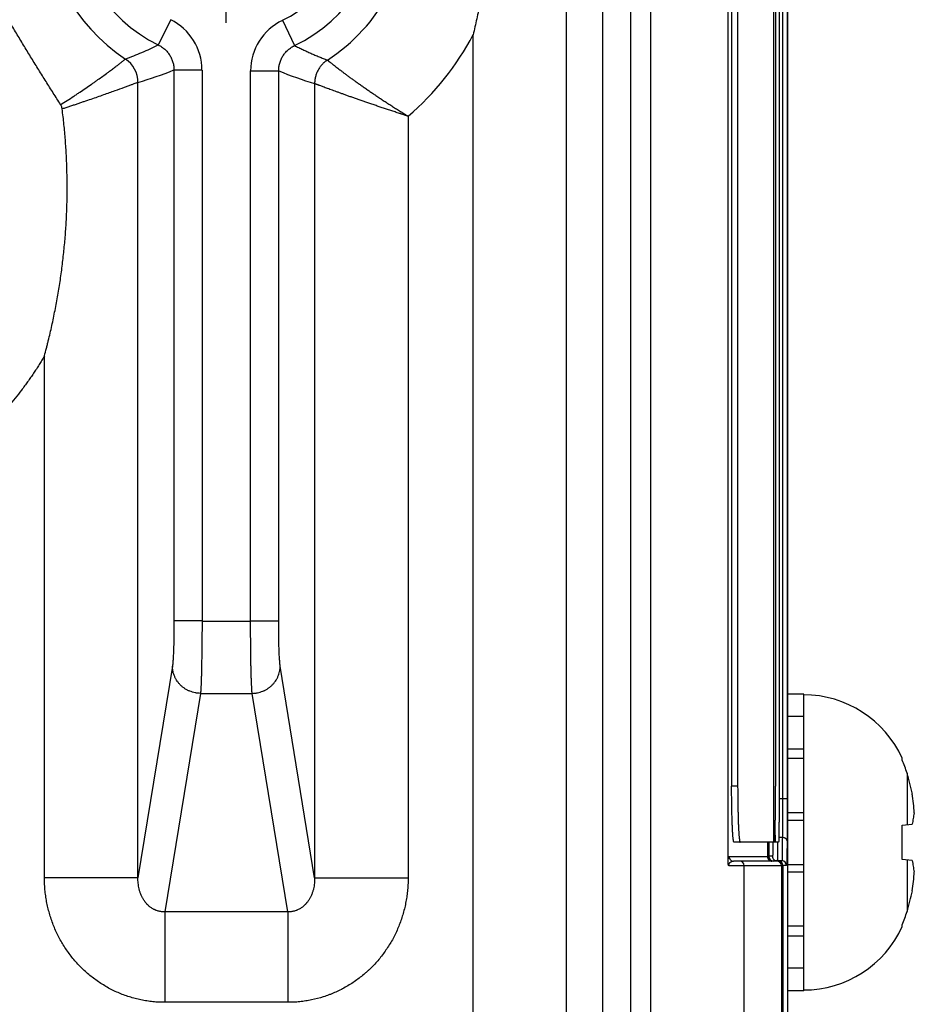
# Model space of a CAD drawing. Header units: inches. Extents: x 0 to 34, y 0 to 22.
# Tile 119 of 224: x 20.8 to 21.8, y 2.9 to 3.9. Entities that reach past the tile are written whole.
import ezdxf

# ---------------------------------------------------------------- set-up
doc = ezdxf.new("R2010")
doc.units = ezdxf.units.IN
doc.header["$LTSCALE"] = 1.87
doc.header["$MEASUREMENT"] = 0
doc.linetypes.add('CENTER', pattern=[0.6, 0.375, -0.075, 0.075, -0.075])
doc.layers.get('0').update_dxf_attribs({"linetype": 'CONTINUOUS'})
doc.layers.add('02___PRT_ALL_AXES', color=7, linetype='CONTINUOUS')

msp = doc.modelspace()

# ---------------------------------------------------------------- linework, layer by layer
at = {"color": 7, "linetype": 'CONTINUOUS'}
for p, q in [((21.4104, 2.3823), (21.4104, 5.7085)), ((21.6467, 2.4256), (21.6467, 5.6652)), ((21.4488, 5.6376), (21.4488, 2.4532)), ((21.4787, 5.6376), (21.4787, 2.4531)), ((21.5002, 2.4532), (21.5002, 5.6376)), ((21.5828, 3.024), (21.5828, 5.0662)), ((21.6313, 5.0455), (21.6313, 3.0455)), ((21.6409, 4.9982), (21.6409, 3.0919)), ((21.6459, 4.9982), (21.6459, 3.0919)), ((21.5866, 4.9855), (21.5866, 3.1055)), ((21.593, 4.9855), (21.593, 3.1055)), ((21.6334, 4.9855), (21.6334, 3.1055)), ((21.6373, 4.9855), (21.6373, 3.1055)), ((20.9876, 3.9235), (20.9743, 3.8966)), ((21.1069, 3.9229), (21.1199, 3.8959)), ((21.3105, 2.3823), (21.3105, 3.9076)), ((21.021, 3.8698), (20.991, 3.8698)), ((20.991, 3.8698), (20.991, 3.2818)), ((21.021, 3.8698), (21.021, 3.2817)), ((21.0729, 3.8689), (21.1029, 3.8689)), ((21.0729, 3.2817), (21.0729, 3.8689)), ((21.1029, 3.2818), (21.1029, 3.8689)), ((20.9526, 3.0077), (20.9526, 3.8565)), ((21.1413, 3.8553), (21.1413, 3.0077)), ((21.2412, 3.8205), (21.2412, 3.0077)), ((20.8527, 3.0077), (20.8527, 3.5648)), ((21.021, 3.2818), (20.991, 3.2818)), ((21.021, 3.2817), (21.0729, 3.2817)), ((21.0729, 3.2818), (21.1029, 3.2818)), ((20.9894, 3.2335), (20.9526, 3.0077)), ((21.1413, 3.0077), (21.1045, 3.2335)), ((21.0194, 3.2045), (20.9814, 2.9713)), ((21.0194, 3.2045), (21.0745, 3.2045)), ((21.1125, 2.9713), (21.0745, 3.2045)), ((21.6635, 3.2037), (21.6467, 3.2037)), ((21.6635, 2.8871), (21.6635, 3.2037)), ((21.6635, 3.1797), (21.6467, 3.1797)), ((21.6467, 3.1453), (21.6635, 3.1453)), ((21.6635, 3.1349), (21.6467, 3.1349)), ((21.7688, 3.1333), (21.7688, 3.1352)), ((21.7739, 3.1193), (21.7739, 3.0642)), ((21.593, 3.1055), (21.5866, 3.1055)), ((21.6459, 3.0919), (21.6373, 3.0919)), ((21.6409, 3.0919), (21.6408, 3.0506)), ((21.6459, 3.0919), (21.6458, 3.0471)), ((21.6635, 3.0771), (21.6467, 3.0771)), ((21.6467, 3.069), (21.6635, 3.069)), ((21.6334, 3.0455), (21.6331, 3.061)), ((21.7688, 3.0637), (21.7795, 3.0648)), ((21.7688, 3.0271), (21.7688, 3.0637)), ((21.6408, 3.0506), (21.637, 3.0506)), ((21.6367, 3.0455), (21.5892, 3.0455)), ((21.6247, 3.0455), (21.6247, 3.0303)), ((21.6262, 3.0455), (21.6262, 3.0303)), ((21.6262, 3.0306), (21.6262, 3.0455)), ((21.5838, 3.0303), (21.6262, 3.0303)), ((21.6302, 3.0306), (21.6262, 3.0306)), ((21.7795, 3.026), (21.7688, 3.0271)), ((21.6412, 3.0204), (21.5836, 3.0204)), ((21.6362, 3.0254), (21.5887, 3.0254)), ((21.6001, 2.4723), (21.6001, 3.0204)), ((21.6402, 3.0256), (21.6312, 3.0256)), ((21.6397, 3.0204), (21.6397, 2.4327)), ((21.6452, 3.0206), (21.6412, 3.0206)), ((21.6412, 2.4311), (21.6412, 3.0206)), ((21.6412, 3.0204), (21.6412, 2.4313)), ((21.6467, 3.0218), (21.6635, 3.0218)), ((21.7739, 3.0266), (21.7739, 2.9715)), ((20.9526, 3.0077), (20.8527, 3.0077)), ((21.1413, 3.0077), (21.2412, 3.0077)), ((21.6635, 3.0137), (21.6467, 3.0137)), ((21.1125, 2.9713), (20.9814, 2.9713)), ((20.9814, 2.9713), (20.9814, 2.8747)), ((21.1125, 2.9713), (21.1125, 2.8747)), ((21.6635, 2.9559), (21.6467, 2.9559)), ((21.7688, 2.9556), (21.7688, 2.9575)), ((21.6467, 2.9455), (21.6635, 2.9455)), ((21.6635, 2.9111), (21.6467, 2.9111)), ((21.6635, 2.8871), (21.6467, 2.8871)), ((21.1125, 2.8747), (20.9814, 2.8747))]:
    msp.add_line(p, q, dxfattribs=at)
for centre, radius, start, end in [((21.0479, 4.0454), 0.1966, 123.5441, 236.4569), ((21.0479, 4.0454), 0.1966, 302.9706, 57.0304), ((21.0479, 4.0454), 0.166, 116.3269, 243.6826), ((21.0479, 4.0454), 0.166, 295.7099, 64.2997), ((21.0479, 4.0454), 0.136, 295.7003, 64.2997), ((20.961, 3.8698), 0.0599, 0.0024, 63.6941), ((21.1328, 3.8688), 0.0599, 115.6883, 179.9975), ((21.0479, 4.0454), 0.2966, 310.6789, 332.3038), ((20.9226, 3.8565), 0.03, 359.9687, 56.3399), ((20.8248, 4.2889), 0.4508, 286.4695, 291.6339), ((21.2725, 4.2874), 0.4516, 247.9398, 253.1089), ((21.6635, 3.0872), 0.1157, 24.4946, 90), ((21.6592, 3.0849), 0.1197, 16.7008, 23.8214), ((21.5278, 3.0454), 0.257, 11.5946, 16.7105), ((21.5917, 3.067), 0.1902, 2.9646, 9.116), ((21.5887, 3.0303), 0.0049, 179.9689, 269.9689), ((21.6296, 3.0303), 0.0049, 179.9938, 269.9938), ((21.6352, 3.0306), 0.005, 179.9988, 269.9988), ((21.5951, 3.0204), 0.005, 359.9689, 89.9689), ((21.6347, 3.0204), 0.005, 359.9938, 89.9938), ((21.6402, 3.0206), 0.005, 359.9988, 89.9988), ((21.5917, 3.0238), 0.1902, 350.884, 357.0354), ((21.5278, 3.0454), 0.257, 343.2895, 348.4054), ((21.6592, 3.0059), 0.1197, 336.1786, 343.2992), ((21.6635, 3.0036), 0.1157, 270, 335.5054)]:
    msp.add_arc(centre, radius, start, end, dxfattribs=at)
for centre, major_axis, start_param, end_param in [((21.6312, 3.0306), (0.005, 0), -3.141593, -1.570796), ((21.6311, 3.0303), (0.0049, 0), 3.141593, 4.712389), ((21.6362, 3.0206), (-0.005, 0), 3.141593, 4.712389), ((21.6362, 3.0204), (0.005, 0), 0, 1.570796)]:
    msp.add_ellipse(centre, major_axis=major_axis, ratio=0.999962, start_param=start_param, end_param=end_param, dxfattribs=at)
for points, knots in [([(21.3105, 4.1833), (21.3118, 4.1776), (21.3145, 4.1663), (21.3179, 4.1493), (21.3208, 4.1321), (21.3232, 4.1149), (21.3251, 4.0976), (21.3265, 4.0802), (21.3273, 4.0628), (21.3275, 4.0454), (21.3273, 4.028), (21.3265, 4.0106), (21.3251, 3.9932), (21.3232, 3.9759), (21.3208, 3.9587), (21.3179, 3.9415), (21.3145, 3.9245), (21.3118, 3.9132), (21.3105, 3.9075)], [0, 0, 0, 0, 0.062504, 0.125004, 0.187501, 0.249997, 0.312494, 0.374994, 0.437496, 0.5, 0.562504, 0.625006, 0.687506, 0.750003, 0.812499, 0.874996, 0.937496, 1, 1, 1, 1]), ([(20.87, 3.8328), (20.8687, 3.8349), (20.8661, 3.839), (20.8609, 3.8472), (20.8544, 3.8575), (20.8466, 3.87), (20.8389, 3.8824), (20.8313, 3.8949), (20.8237, 3.9075), (20.8162, 3.9201), (20.8063, 3.9369), (20.7941, 3.958), (20.782, 3.9792), (20.7726, 3.9963), (20.7667, 4.007), (20.762, 4.0155), (20.7585, 4.022), (20.755, 4.0284), (20.7527, 4.0327), (20.7515, 4.0349)], [0, 0, 0, 0, 0.031225, 0.062447, 0.124897, 0.187368, 0.249871, 0.312407, 0.374964, 0.437526, 0.500073, 0.625076, 0.749979, 0.812434, 0.874919, 0.906176, 0.937443, 0.968719, 1, 1, 1, 1]), ([(20.9392, 3.8815), (20.9452, 3.8837), (20.957, 3.8885), (20.9686, 3.8938), (20.9743, 3.8966)], [0, 0, 0, 0, 0.497854, 1, 1, 1, 1]), ([(20.9743, 3.8966), (20.9749, 3.8963), (20.9762, 3.8957), (20.9779, 3.8946), (20.9796, 3.8933), (20.9812, 3.892), (20.9827, 3.8905), (20.9841, 3.889), (20.9854, 3.8873), (20.9865, 3.8856), (20.9876, 3.8838), (20.9885, 3.8819), (20.9892, 3.88), (20.9899, 3.878), (20.9904, 3.876), (20.9908, 3.8739), (20.991, 3.8719), (20.991, 3.8705), (20.991, 3.8698)], [0, 0, 0, 0, 0.06248, 0.124965, 0.187454, 0.249947, 0.312444, 0.374944, 0.437447, 0.499952, 0.562459, 0.624967, 0.687476, 0.749984, 0.812491, 0.874996, 0.937499, 1, 1, 1, 1]), ([(21.1029, 3.8689), (21.1029, 3.8696), (21.1029, 3.871), (21.1031, 3.8731), (21.1035, 3.8751), (21.104, 3.8772), (21.1047, 3.8792), (21.1055, 3.8811), (21.1064, 3.883), (21.1074, 3.8848), (21.1086, 3.8866), (21.1099, 3.8882), (21.1114, 3.8898), (21.1129, 3.8912), (21.1145, 3.8926), (21.1159, 3.8936), (21.1171, 3.8944), (21.118, 3.8949), (21.1189, 3.8954), (21.1196, 3.8957), (21.1199, 3.8959)], [0, 0, 0, 0, 0.062499, 0.125001, 0.187505, 0.250011, 0.312518, 0.375025, 0.437532, 0.500038, 0.562542, 0.625044, 0.687543, 0.750039, 0.812531, 0.875019, 0.906266, 0.937512, 0.968756, 1, 1, 1, 1]), ([(21.1199, 3.8959), (21.1213, 3.8951), (21.1235, 3.8941), (21.1264, 3.8927), (21.1285, 3.8916), (21.1307, 3.8906), (21.1329, 3.8896), (21.1351, 3.8886), (21.138, 3.8873), (21.1416, 3.8858), (21.146, 3.8839), (21.1505, 3.8821), (21.1534, 3.881), (21.1549, 3.8804)], [0, 0, 0, 0, 0.125959, 0.188764, 0.251486, 0.31415, 0.376777, 0.439368, 0.501914, 0.626838, 0.75149, 0.875868, 1, 1, 1, 1]), ([(20.87, 3.8328), (20.8724, 3.8343), (20.877, 3.8373), (20.8828, 3.841), (20.8873, 3.844), (20.8916, 3.8469), (20.8968, 3.8504), (20.9019, 3.8539), (20.9058, 3.8566), (20.9111, 3.8604), (20.9162, 3.864), (20.9211, 3.8676), (20.9232, 3.8692), (20.9252, 3.8707), (20.9271, 3.8722), (20.9289, 3.8735), (20.931, 3.8751), (20.9329, 3.8766), (20.9347, 3.8779), (20.9358, 3.8788), (20.9367, 3.8795), (20.9377, 3.8803), (20.9385, 3.8809), (20.9391, 3.8814), (20.9392, 3.8815)], [0, 0, 0, 0, 0.098647, 0.195217, 0.242533, 0.289099, 0.379678, 0.466341, 0.508014, 0.548479, 0.696769, 0.730084, 0.761755, 0.791713, 0.819892, 0.846231, 0.870669, 0.913616, 0.932024, 0.948325, 0.96248, 0.974453, 0.991738, 1, 1, 1, 1]), ([(21.1549, 3.8804), (21.1548, 3.8804), (21.1545, 3.8802), (21.1541, 3.8799), (21.1538, 3.8796), (21.1533, 3.8793), (21.1526, 3.8788), (21.1519, 3.8782), (21.1512, 3.8776), (21.1503, 3.8768), (21.1492, 3.8757), (21.148, 3.8742), (21.1469, 3.8728), (21.1458, 3.8712), (21.1449, 3.8696), (21.144, 3.8679), (21.1433, 3.8662), (21.1427, 3.8644), (21.1423, 3.863), (21.142, 3.8617), (21.1418, 3.8608), (21.1416, 3.8599), (21.1415, 3.8591), (21.1414, 3.8585), (21.1414, 3.8581), (21.1414, 3.8576), (21.1413, 3.8571), (21.1413, 3.8567), (21.1413, 3.8562), (21.1413, 3.8557), (21.1413, 3.8554), (21.1413, 3.8553)], [0, 0, 0, 0, 0.015448, 0.030855, 0.046462, 0.062148, 0.093407, 0.124659, 0.155925, 0.187187, 0.249713, 0.312245, 0.374783, 0.437328, 0.499879, 0.562434, 0.624993, 0.687555, 0.750121, 0.781408, 0.812697, 0.843986, 0.875276, 0.890922, 0.906567, 0.922214, 0.93786, 0.953503, 0.969146, 0.98479, 1, 1, 1, 1]), ([(21.1549, 3.8804), (21.1549, 3.8804), (21.1549, 3.8804), (21.155, 3.8804), (21.1551, 3.8803), (21.1551, 3.8802), (21.1552, 3.8802), (21.1553, 3.8801), (21.1555, 3.88), (21.1556, 3.8798), (21.1559, 3.8796), (21.1562, 3.8794), (21.1566, 3.879), (21.1571, 3.8787), (21.1576, 3.8783), (21.1583, 3.8777), (21.1594, 3.8769), (21.1608, 3.8758), (21.1624, 3.8745), (21.1641, 3.8731), (21.1661, 3.8716), (21.1682, 3.87), (21.1705, 3.8683), (21.1729, 3.8664), (21.1755, 3.8645), (21.1783, 3.8625), (21.1807, 3.8607), (21.1827, 3.8593), (21.1847, 3.8578), (21.1874, 3.8559), (21.1907, 3.8536), (21.1941, 3.8512), (21.1976, 3.8488), (21.2012, 3.8463), (21.2049, 3.8438), (21.2087, 3.8412), (21.2126, 3.8386), (21.2165, 3.8361), (21.2198, 3.8339), (21.2225, 3.8322), (21.2246, 3.8309), (21.2266, 3.8295), (21.2287, 3.8282), (21.2307, 3.8269), (21.2325, 3.8259), (21.2338, 3.825), (21.2349, 3.8243), (21.2359, 3.8237), (21.237, 3.8231), (21.2379, 3.8225), (21.2386, 3.8221), (21.2392, 3.8216), (21.2401, 3.8211), (21.2408, 3.8207), (21.2412, 3.8205)], [0, 0, 0, 0, 0.00051, 0.001178, 0.001998, 0.00297, 0.004092, 0.005365, 0.006789, 0.008364, 0.011962, 0.016158, 0.020947, 0.026324, 0.032286, 0.038827, 0.053623, 0.070663, 0.089891, 0.111245, 0.134662, 0.16007, 0.187393, 0.216549, 0.247455, 0.280026, 0.314174, 0.331811, 0.34981, 0.386846, 0.425187, 0.464741, 0.505415, 0.547114, 0.589746, 0.633217, 0.677434, 0.722303, 0.767732, 0.790627, 0.813626, 0.836719, 0.859894, 0.883138, 0.90644, 0.91811, 0.92979, 0.941478, 0.953174, 0.964875, 0.970728, 0.976581, 0.98829, 1, 1, 1, 1]), ([(20.9526, 3.8565), (20.9526, 3.8565), (20.9525, 3.8565), (20.9523, 3.8564), (20.9521, 3.8563), (20.9517, 3.8562), (20.9512, 3.856), (20.95, 3.8555), (20.9485, 3.855), (20.9468, 3.8544), (20.9453, 3.8538), (20.9437, 3.8532), (20.9418, 3.8525), (20.9398, 3.8518), (20.9351, 3.8501), (20.9271, 3.8472), (20.9176, 3.8438), (20.9091, 3.8408), (20.9021, 3.8384), (20.8961, 3.8364), (20.8912, 3.8347), (20.8874, 3.8334), (20.8835, 3.8321), (20.8803, 3.8311), (20.8777, 3.8302), (20.875, 3.8293), (20.873, 3.8287), (20.8717, 3.8282)], [0, 0, 0, 0, 0.00145, 0.003469, 0.006058, 0.009213, 0.017212, 0.027444, 0.054482, 0.071211, 0.090021, 0.110862, 0.133678, 0.158413, 0.185004, 0.308639, 0.456588, 0.538248, 0.624254, 0.71402, 0.76013, 0.806959, 0.854434, 0.902482, 0.926697, 0.951028, 1, 1, 1, 1]), ([(21.2412, 3.8205), (21.2408, 3.8206), (21.24, 3.8208), (21.239, 3.8211), (21.2382, 3.8214), (21.2375, 3.8216), (21.2365, 3.822), (21.2353, 3.8223), (21.2342, 3.8227), (21.233, 3.8231), (21.2315, 3.8236), (21.2295, 3.8242), (21.2272, 3.825), (21.2249, 3.8258), (21.2226, 3.8265), (21.2203, 3.8273), (21.2173, 3.8283), (21.2135, 3.8295), (21.2091, 3.831), (21.2047, 3.8325), (21.2004, 3.834), (21.1961, 3.8354), (21.192, 3.8369), (21.1879, 3.8383), (21.184, 3.8396), (21.1802, 3.841), (21.1771, 3.8421), (21.1747, 3.8429), (21.1724, 3.8438), (21.1696, 3.8448), (21.1664, 3.846), (21.1633, 3.8471), (21.1604, 3.8481), (21.1576, 3.8491), (21.1551, 3.8501), (21.1527, 3.8509), (21.1506, 3.8518), (21.1487, 3.8525), (21.1472, 3.853), (21.1461, 3.8534), (21.1454, 3.8537), (21.1447, 3.854), (21.1441, 3.8542), (21.1435, 3.8544), (21.143, 3.8546), (21.1427, 3.8547), (21.1424, 3.8548), (21.1422, 3.8549), (21.142, 3.855), (21.1419, 3.855), (21.1417, 3.8551), (21.1416, 3.8551), (21.1415, 3.8552), (21.1414, 3.8552), (21.1413, 3.8552), (21.1413, 3.8553), (21.1413, 3.8553)], [0, 0, 0, 0, 0.011603, 0.023205, 0.029005, 0.034804, 0.046398, 0.057987, 0.069569, 0.081142, 0.092705, 0.115795, 0.138829, 0.161794, 0.184679, 0.207473, 0.230165, 0.275197, 0.319685, 0.36354, 0.406672, 0.448992, 0.490411, 0.53084, 0.57019, 0.608371, 0.645293, 0.663254, 0.680867, 0.715004, 0.747617, 0.77862, 0.807926, 0.835453, 0.861118, 0.884842, 0.906548, 0.926165, 0.943624, 0.951523, 0.958859, 0.965625, 0.971814, 0.977422, 0.982442, 0.986871, 0.988862, 0.990704, 0.992396, 0.993938, 0.99533, 0.996573, 0.997665, 0.998601, 0.999379, 1, 1, 1, 1]), ([(20.8527, 3.5648), (20.8534, 3.5674), (20.8545, 3.5715), (20.8559, 3.5768), (20.8572, 3.5822), (20.8588, 3.5889), (20.8607, 3.597), (20.8624, 3.6051), (20.8646, 3.616), (20.8671, 3.6296), (20.8698, 3.646), (20.872, 3.6625), (20.8738, 3.679), (20.8753, 3.6956), (20.8763, 3.7121), (20.8769, 3.7287), (20.8771, 3.7454), (20.8768, 3.762), (20.8762, 3.7786), (20.8753, 3.7924), (20.8744, 3.8035), (20.8736, 3.8117), (20.8727, 3.82), (20.872, 3.8255), (20.8717, 3.8282)], [0, 0, 0, 0, 0.031255, 0.046882, 0.062509, 0.093762, 0.125014, 0.156263, 0.187511, 0.250003, 0.312493, 0.374982, 0.437476, 0.499973, 0.562476, 0.624982, 0.687491, 0.75, 0.812506, 0.875008, 0.906258, 0.937506, 0.968754, 1, 1, 1, 1]), ([(20.8717, 3.8282), (20.8717, 3.8284), (20.8716, 3.8288), (20.8714, 3.8296), (20.8712, 3.8306), (20.8707, 3.8316), (20.8704, 3.8323), (20.8702, 3.8327), (20.87, 3.8328)], [0, 0, 0, 0, 0.125057, 0.250131, 0.500182, 0.750141, 0.875102, 1, 1, 1, 1]), ([(20.8527, 3.5648), (20.8522, 3.564), (20.8513, 3.5624), (20.8499, 3.56), (20.8485, 3.5577), (20.847, 3.5554), (20.8456, 3.553), (20.8436, 3.5499), (20.8411, 3.5461), (20.838, 3.5416), (20.8348, 3.5371), (20.8316, 3.5326), (20.8272, 3.5267), (20.8215, 3.5195), (20.8144, 3.5111), (20.8071, 3.5029), (20.7995, 3.4949), (20.7917, 3.4872), (20.7837, 3.4797), (20.7768, 3.4736), (20.7711, 3.4689), (20.7668, 3.4655), (20.7625, 3.4621), (20.7581, 3.4587), (20.7544, 3.456), (20.7515, 3.4539), (20.7492, 3.4523), (20.747, 3.4507), (20.7447, 3.4492), (20.7424, 3.4477), (20.7401, 3.4461), (20.7382, 3.4449), (20.7366, 3.4439), (20.7351, 3.4429), (20.7331, 3.4417), (20.7316, 3.4408), (20.7308, 3.4403)], [0, 0, 0, 0, 0.015625, 0.031251, 0.046876, 0.062501, 0.078126, 0.093752, 0.125002, 0.156252, 0.187503, 0.218753, 0.250003, 0.312502, 0.375001, 0.4375, 0.499999, 0.562498, 0.624997, 0.687495, 0.718746, 0.749996, 0.781246, 0.812497, 0.843747, 0.859372, 0.874998, 0.890623, 0.906248, 0.921874, 0.937499, 0.953124, 0.960937, 0.968749, 0.984375, 1, 1, 1, 1]), ([(20.991, 3.2818), (20.991, 3.2811), (20.991, 3.2797), (20.991, 3.277), (20.991, 3.2723), (20.9909, 3.2658), (20.9908, 3.2595), (20.9907, 3.2547), (20.9906, 3.2514), (20.9905, 3.2482), (20.9903, 3.2453), (20.9902, 3.2427), (20.9901, 3.2403), (20.9899, 3.2384), (20.9898, 3.2371), (20.9897, 3.2362), (20.9897, 3.2355), (20.9896, 3.235), (20.9896, 3.2347), (20.9895, 3.2343), (20.9895, 3.234), (20.9894, 3.2337), (20.9894, 3.2335), (20.9894, 3.2335)], [0, 0, 0, 0, 0.042309, 0.084547, 0.168526, 0.332548, 0.487673, 0.560574, 0.629749, 0.694751, 0.755132, 0.810443, 0.860328, 0.904496, 0.924348, 0.942665, 0.959412, 0.967189, 0.974561, 0.981514, 0.988064, 0.994242, 1, 1, 1, 1]), ([(21.021, 3.2817), (21.021, 3.2774), (21.021, 3.2688), (21.0209, 3.2582), (21.0208, 3.25), (21.0207, 3.2441), (21.0206, 3.2385), (21.0205, 3.2331), (21.0204, 3.2281), (21.0203, 3.2235), (21.0202, 3.2192), (21.02, 3.2154), (21.0199, 3.2124), (21.0198, 3.2103), (21.0197, 3.2089), (21.0196, 3.2076), (21.0196, 3.2066), (21.0195, 3.2059), (21.0194, 3.2052), (21.0194, 3.2048), (21.0194, 3.2045)], [0, 0, 0, 0, 0.168628, 0.332738, 0.411723, 0.487951, 0.560914, 0.630124, 0.69512, 0.755469, 0.810768, 0.86065, 0.904784, 0.924603, 0.942879, 0.959582, 0.974686, 0.981629, 0.988164, 1, 1, 1, 1]), ([(21.0745, 3.2045), (21.0745, 3.2048), (21.0744, 3.2052), (21.0744, 3.2059), (21.0743, 3.2066), (21.0743, 3.2076), (21.0742, 3.2089), (21.0741, 3.2103), (21.074, 3.2124), (21.0739, 3.2154), (21.0737, 3.2192), (21.0736, 3.2235), (21.0735, 3.2281), (21.0733, 3.2331), (21.0732, 3.2385), (21.0731, 3.2441), (21.0731, 3.25), (21.073, 3.2582), (21.0729, 3.2688), (21.0729, 3.2774), (21.0729, 3.2817)], [0, 0, 0, 0, 0.011836, 0.018371, 0.025314, 0.040418, 0.057121, 0.075397, 0.095216, 0.13935, 0.189232, 0.244531, 0.30488, 0.369876, 0.439086, 0.512049, 0.588277, 0.667262, 0.831372, 1, 1, 1, 1]), ([(21.1045, 3.2335), (21.1045, 3.2335), (21.1044, 3.2337), (21.1044, 3.234), (21.1044, 3.2343), (21.1043, 3.2347), (21.1043, 3.235), (21.1042, 3.2355), (21.1041, 3.2362), (21.1041, 3.2371), (21.104, 3.2384), (21.1038, 3.2403), (21.1037, 3.2427), (21.1035, 3.2453), (21.1034, 3.2482), (21.1033, 3.2514), (21.1032, 3.2547), (21.1031, 3.2595), (21.103, 3.2658), (21.1029, 3.2723), (21.1029, 3.277), (21.1029, 3.2797), (21.1029, 3.2811), (21.1029, 3.2818)], [0, 0, 0, 0, 0.005758, 0.011936, 0.018486, 0.025439, 0.032811, 0.040588, 0.057335, 0.075652, 0.095504, 0.139672, 0.189557, 0.244868, 0.305249, 0.370251, 0.439426, 0.512327, 0.667452, 0.831474, 0.915453, 0.957691, 1, 1, 1, 1]), ([(21.0194, 3.2045), (21.0184, 3.2045), (21.0169, 3.2046), (21.015, 3.2048), (21.0131, 3.2052), (21.0107, 3.2058), (21.0084, 3.2066), (21.0066, 3.2073), (21.0049, 3.2082), (21.0028, 3.2094), (21.0004, 3.2111), (20.9983, 3.213), (20.9963, 3.2151), (20.9945, 3.2174), (20.9933, 3.2195), (20.9924, 3.2211), (20.9916, 3.2229), (20.9907, 3.2251), (20.9901, 3.2274), (20.9898, 3.2292), (20.9896, 3.2306), (20.9894, 3.232), (20.9894, 3.233), (20.9894, 3.2335)], [0, 0, 0, 0, 0.063345, 0.095039, 0.126733, 0.190087, 0.253383, 0.285007, 0.316602, 0.379672, 0.442581, 0.505305, 0.567825, 0.630133, 0.692225, 0.723201, 0.754127, 0.815815, 0.877331, 0.908042, 0.938721, 0.969372, 1, 1, 1, 1]), ([(21.0745, 3.2045), (21.0755, 3.2045), (21.0769, 3.2046), (21.0789, 3.2048), (21.0808, 3.2052), (21.0832, 3.2058), (21.0855, 3.2066), (21.0872, 3.2073), (21.089, 3.2082), (21.0911, 3.2094), (21.0934, 3.2111), (21.0956, 3.213), (21.0976, 3.2151), (21.0994, 3.2174), (21.1006, 3.2195), (21.1015, 3.2211), (21.1023, 3.2229), (21.1032, 3.2251), (21.1038, 3.2274), (21.1041, 3.2292), (21.1043, 3.2306), (21.1044, 3.232), (21.1045, 3.233), (21.1045, 3.2335)], [0, 0, 0, 0, 0.063345, 0.095039, 0.126733, 0.190087, 0.253383, 0.285007, 0.316602, 0.379672, 0.442581, 0.505305, 0.567825, 0.630133, 0.692225, 0.723201, 0.754127, 0.815815, 0.877331, 0.908042, 0.938721, 0.969372, 1, 1, 1, 1]), ([(21.5892, 3.0455), (21.5892, 3.0455), (21.5891, 3.0455), (21.5891, 3.0455), (21.5891, 3.0456), (21.589, 3.0456), (21.589, 3.0456), (21.589, 3.0457), (21.5889, 3.0458), (21.5889, 3.0458), (21.5888, 3.046), (21.5888, 3.0462), (21.5887, 3.0464), (21.5887, 3.0467), (21.5886, 3.047), (21.5885, 3.0473), (21.5885, 3.0477), (21.5884, 3.0483), (21.5883, 3.0491), (21.5882, 3.0501), (21.588, 3.0513), (21.5879, 3.0527), (21.5878, 3.0541), (21.5877, 3.0557), (21.5876, 3.0574), (21.5875, 3.0592), (21.5874, 3.0611), (21.5873, 3.0639), (21.5871, 3.0676), (21.587, 3.0723), (21.5869, 3.0773), (21.5867, 3.0826), (21.5867, 3.0882), (21.5866, 3.0939), (21.5866, 3.0997), (21.5866, 3.1036), (21.5866, 3.1055)], [0, 0, 0, 0, 0.000538, 0.001117, 0.001769, 0.002517, 0.003376, 0.004358, 0.005467, 0.00671, 0.009606, 0.013062, 0.017086, 0.021683, 0.026853, 0.032597, 0.038913, 0.045799, 0.06127, 0.07898, 0.09889, 0.120956, 0.145129, 0.17135, 0.199558, 0.229688, 0.261666, 0.295417, 0.367911, 0.446475, 0.530357, 0.618752, 0.710811, 0.805649, 0.902355, 1, 1, 1, 1]), ([(21.593, 3.1055), (21.593, 3.1036), (21.5931, 3.0997), (21.5931, 3.0939), (21.5932, 3.0882), (21.5932, 3.0826), (21.5934, 3.0773), (21.5935, 3.0723), (21.5936, 3.0676), (21.5938, 3.0639), (21.5939, 3.0611), (21.594, 3.0592), (21.5941, 3.0574), (21.5942, 3.0557), (21.5943, 3.0541), (21.5944, 3.0527), (21.5945, 3.0513), (21.5947, 3.0501), (21.5948, 3.0491), (21.5949, 3.0483), (21.595, 3.0477), (21.595, 3.0473), (21.5951, 3.047), (21.5952, 3.0467), (21.5952, 3.0464), (21.5953, 3.0462), (21.5953, 3.046), (21.5954, 3.0458), (21.5954, 3.0458), (21.5955, 3.0457), (21.5955, 3.0456), (21.5955, 3.0456), (21.5956, 3.0456), (21.5956, 3.0455), (21.5956, 3.0455), (21.5957, 3.0455), (21.5957, 3.0455)], [0, 0, 0, 0, 0.097645, 0.194351, 0.289189, 0.381248, 0.469643, 0.553525, 0.632089, 0.704583, 0.738334, 0.770312, 0.800442, 0.82865, 0.854871, 0.879044, 0.90111, 0.92102, 0.93873, 0.954201, 0.961087, 0.967403, 0.973147, 0.978317, 0.982914, 0.986938, 0.990394, 0.99329, 0.994533, 0.995642, 0.996624, 0.997483, 0.998231, 0.998883, 0.999462, 1, 1, 1, 1]), ([(21.6324, 3.0455), (21.6324, 3.0455), (21.6324, 3.0455), (21.6324, 3.0456), (21.6324, 3.0456), (21.6324, 3.0456), (21.6324, 3.0456), (21.6325, 3.0457), (21.6325, 3.0458), (21.6325, 3.0458), (21.6325, 3.0459), (21.6325, 3.046), (21.6325, 3.0462), (21.6326, 3.0464), (21.6326, 3.0468), (21.6326, 3.0474), (21.6327, 3.0482), (21.6327, 3.0491), (21.6328, 3.0501), (21.6328, 3.0513), (21.6329, 3.0527), (21.6329, 3.0541), (21.633, 3.0557), (21.633, 3.0574), (21.633, 3.0592), (21.6331, 3.0611), (21.6331, 3.0639), (21.6332, 3.0676), (21.6333, 3.0723), (21.6333, 3.0773), (21.6333, 3.0826), (21.6334, 3.0882), (21.6334, 3.0939), (21.6334, 3.0997), (21.6334, 3.1036), (21.6334, 3.1055)], [0, 0, 0, 0, 0.000523, 0.000723, 0.000956, 0.001525, 0.002234, 0.003089, 0.004089, 0.005236, 0.00653, 0.007972, 0.0113, 0.015219, 0.019728, 0.030506, 0.043614, 0.05902, 0.07669, 0.096581, 0.118646, 0.142833, 0.169082, 0.197333, 0.227515, 0.259558, 0.293383, 0.366052, 0.444825, 0.528941, 0.617593, 0.709926, 0.805052, 0.902054, 1, 1, 1, 1]), ([(21.6373, 3.1055), (21.6373, 3.1036), (21.6373, 3.0997), (21.6373, 3.0939), (21.6373, 3.0882), (21.6372, 3.0826), (21.6372, 3.0773), (21.6372, 3.0723), (21.6372, 3.0683), (21.6371, 3.0653), (21.6371, 3.0631), (21.6371, 3.0611), (21.6371, 3.0592), (21.6371, 3.0574), (21.637, 3.0557), (21.637, 3.0541), (21.637, 3.0527), (21.637, 3.0513), (21.637, 3.0501), (21.6369, 3.0492), (21.6369, 3.0486), (21.6369, 3.0481), (21.6369, 3.0477), (21.6369, 3.0473), (21.6369, 3.047), (21.6369, 3.0467), (21.6368, 3.0464), (21.6368, 3.0462), (21.6368, 3.046), (21.6368, 3.0458), (21.6368, 3.0457), (21.6368, 3.0456), (21.6368, 3.0456), (21.6368, 3.0456), (21.6368, 3.0456), (21.6368, 3.0456), (21.6368, 3.0455), (21.6368, 3.0455), (21.6368, 3.0455), (21.6368, 3.0455), (21.6367, 3.0455)], [0, 0, 0, 0, 0.097997, 0.19505, 0.290224, 0.382604, 0.4713, 0.555457, 0.634265, 0.671424, 0.706966, 0.740804, 0.772859, 0.803051, 0.83131, 0.857566, 0.881756, 0.903823, 0.923713, 0.941378, 0.949363, 0.956777, 0.963614, 0.969871, 0.975545, 0.980631, 0.985128, 0.989031, 0.992341, 0.995054, 0.99717, 0.998004, 0.99869, 0.998977, 0.999227, 0.999441, 0.999619, 0.999761, 0.999869, 1, 1, 1, 1]), ([(21.7795, 3.0648), (21.7798, 3.0658), (21.7803, 3.0678), (21.7809, 3.0708), (21.7813, 3.0738), (21.7816, 3.0758), (21.7817, 3.0768)], [0, 0, 0, 0, 0.253847, 0.504905, 0.753507, 1, 1, 1, 1]), ([(21.6408, 3.0506), (21.6407, 3.0496), (21.6407, 3.0478), (21.6407, 3.045), (21.6407, 3.0425), (21.6406, 3.0401), (21.6406, 3.0378), (21.6406, 3.0358), (21.6406, 3.0339), (21.6405, 3.0322), (21.6405, 3.0309), (21.6405, 3.03), (21.6405, 3.0293), (21.6404, 3.0288), (21.6404, 3.0282), (21.6404, 3.0277), (21.6404, 3.0273), (21.6404, 3.0269), (21.6404, 3.0266), (21.6403, 3.0263), (21.6403, 3.0261), (21.6403, 3.0259), (21.6403, 3.0258), (21.6403, 3.0258), (21.6403, 3.0257), (21.6403, 3.0257), (21.6403, 3.0257), (21.6403, 3.0257), (21.6403, 3.0257), (21.6403, 3.0257), (21.6403, 3.0256), (21.6402, 3.0256)], [0, 0, 0, 0, 0.115098, 0.224223, 0.327095, 0.42345, 0.513038, 0.59563, 0.671014, 0.738996, 0.799402, 0.826714, 0.852076, 0.87547, 0.896884, 0.916301, 0.933712, 0.949104, 0.962469, 0.973798, 0.983086, 0.990331, 0.993187, 0.995533, 0.996515, 0.997372, 0.998102, 0.998709, 0.999194, 0.999561, 1, 1, 1, 1]), ([(21.6458, 3.0471), (21.6458, 3.0473), (21.6458, 3.0475), (21.6457, 3.0478), (21.6456, 3.0482), (21.6454, 3.0485), (21.6452, 3.0488), (21.6448, 3.0492), (21.6444, 3.0495), (21.6439, 3.0498), (21.6434, 3.0501), (21.6427, 3.0504), (21.6417, 3.0505), (21.6411, 3.0506), (21.6408, 3.0506)], [0, 0, 0, 0, 0.050509, 0.101613, 0.153802, 0.207495, 0.263022, 0.320616, 0.442295, 0.506517, 0.572809, 0.710698, 0.85398, 1, 1, 1, 1]), ([(21.6306, 3.0455), (21.6306, 3.0449), (21.6306, 3.0438), (21.6306, 3.0422), (21.6306, 3.0406), (21.6306, 3.0392), (21.6305, 3.0378), (21.6305, 3.0366), (21.6305, 3.0355), (21.6305, 3.0345), (21.6304, 3.0336), (21.6304, 3.0329), (21.6304, 3.0325), (21.6304, 3.0322), (21.6304, 3.0319), (21.6304, 3.0316), (21.6303, 3.0314), (21.6303, 3.0312), (21.6303, 3.031), (21.6303, 3.0309), (21.6303, 3.0308), (21.6303, 3.0308), (21.6303, 3.0307), (21.6303, 3.0307), (21.6303, 3.0307), (21.6303, 3.0307), (21.6303, 3.0307), (21.6303, 3.0307), (21.6303, 3.0307), (21.6303, 3.0306), (21.6302, 3.0306)], [0, 0, 0, 0, 0.117311, 0.22796, 0.331772, 0.428579, 0.518227, 0.600571, 0.67548, 0.742835, 0.802528, 0.854464, 0.877497, 0.898562, 0.917649, 0.934752, 0.949865, 0.962983, 0.974101, 0.983218, 0.987026, 0.990334, 0.993144, 0.995457, 0.997278, 0.998006, 0.998615, 0.999108, 0.999493, 1, 1, 1, 1]), ([(21.6357, 3.0455), (21.6357, 3.0448), (21.6357, 3.0433), (21.6357, 3.0411), (21.6356, 3.039), (21.6356, 3.0371), (21.6356, 3.0353), (21.6356, 3.0337), (21.6355, 3.0322), (21.6355, 3.0308), (21.6355, 3.0298), (21.6355, 3.0291), (21.6354, 3.0286), (21.6354, 3.0281), (21.6354, 3.0277), (21.6354, 3.0273), (21.6354, 3.027), (21.6354, 3.0267), (21.6353, 3.0264), (21.6353, 3.0262), (21.6353, 3.026), (21.6353, 3.0259), (21.6353, 3.0258), (21.6353, 3.0258), (21.6353, 3.0257), (21.6353, 3.0257), (21.6353, 3.0257), (21.6353, 3.0257), (21.6353, 3.0257), (21.6353, 3.0257), (21.6353, 3.0257), (21.6353, 3.0256), (21.6352, 3.0256)], [0, 0, 0, 0, 0.116352, 0.226344, 0.329751, 0.426366, 0.515992, 0.598447, 0.673565, 0.741194, 0.801198, 0.828302, 0.853455, 0.876645, 0.897861, 0.917092, 0.934328, 0.949561, 0.962785, 0.973994, 0.983184, 0.987021, 0.990353, 0.993182, 0.995507, 0.996483, 0.997334, 0.998061, 0.998668, 0.999155, 0.99953, 1, 1, 1, 1]), ([(21.6458, 3.0471), (21.6458, 3.0461), (21.6458, 3.0441), (21.6457, 3.0413), (21.6457, 3.0385), (21.6457, 3.036), (21.6456, 3.0336), (21.6456, 3.0314), (21.6456, 3.0294), (21.6455, 3.0276), (21.6455, 3.0262), (21.6455, 3.0252), (21.6455, 3.0246), (21.6455, 3.024), (21.6454, 3.0234), (21.6454, 3.0229), (21.6454, 3.0224), (21.6454, 3.022), (21.6454, 3.0216), (21.6453, 3.0213), (21.6453, 3.0211), (21.6453, 3.0209), (21.6453, 3.0208), (21.6453, 3.0208), (21.6453, 3.0207), (21.6453, 3.0207), (21.6453, 3.0207), (21.6453, 3.0207), (21.6453, 3.0207), (21.6453, 3.0207), (21.6453, 3.0206), (21.6452, 3.0206)], [0, 0, 0, 0, 0.115098, 0.224223, 0.327095, 0.42345, 0.513038, 0.59563, 0.671014, 0.738996, 0.799402, 0.826714, 0.852076, 0.87547, 0.896884, 0.916301, 0.933712, 0.949104, 0.962469, 0.973798, 0.983086, 0.990331, 0.993187, 0.995533, 0.996515, 0.997372, 0.998102, 0.998709, 0.999194, 0.999561, 1, 1, 1, 1]), ([(21.5828, 3.024), (21.5828, 3.0241), (21.5828, 3.0243), (21.5828, 3.0245), (21.5828, 3.0246), (21.5828, 3.0247), (21.5828, 3.0249), (21.5828, 3.025), (21.5829, 3.0251), (21.5829, 3.0254), (21.5829, 3.0257), (21.5829, 3.026), (21.5829, 3.0264), (21.583, 3.0268), (21.583, 3.0272), (21.583, 3.0275), (21.583, 3.0278), (21.5831, 3.028), (21.5831, 3.0283), (21.5831, 3.0286), (21.5832, 3.0289), (21.5833, 3.0292), (21.5833, 3.0295), (21.5834, 3.0298), (21.5834, 3.0299), (21.5835, 3.03), (21.5835, 3.0301), (21.5835, 3.0301), (21.5836, 3.0302), (21.5836, 3.0302), (21.5836, 3.0303), (21.5837, 3.0303), (21.5837, 3.0303), (21.5838, 3.0303), (21.5838, 3.0303)], [0, 0, 0, 0, 0.047186, 0.069473, 0.089945, 0.109723, 0.129586, 0.149428, 0.169003, 0.207029, 0.243866, 0.313802, 0.377976, 0.436145, 0.488651, 0.536453, 0.580856, 0.622369, 0.661043, 0.696912, 0.760517, 0.813887, 0.85791, 0.89369, 0.922533, 0.934764, 0.945701, 0.955429, 0.964041, 0.971653, 0.9784, 0.989898, 0.995037, 1, 1, 1, 1]), ([(21.5836, 3.0204), (21.5835, 3.0204), (21.5835, 3.0205), (21.5835, 3.0205), (21.5834, 3.0206), (21.5834, 3.0206), (21.5834, 3.0207), (21.5834, 3.0207), (21.5834, 3.0208), (21.5833, 3.0209), (21.5833, 3.0209), (21.5833, 3.021), (21.5833, 3.021), (21.5833, 3.0211), (21.5832, 3.0212), (21.5832, 3.0213), (21.5832, 3.0214), (21.5831, 3.0215), (21.5831, 3.0216), (21.5831, 3.0217), (21.583, 3.0219), (21.583, 3.0221), (21.5829, 3.0223), (21.5829, 3.0225), (21.5829, 3.0228), (21.5829, 3.023), (21.5828, 3.0231), (21.5828, 3.0233), (21.5828, 3.0234), (21.5828, 3.0235), (21.5828, 3.0236), (21.5828, 3.0238), (21.5828, 3.0239), (21.5828, 3.024), (21.5828, 3.024)], [0, 0, 0, 0, 0.022795, 0.047957, 0.061528, 0.07586, 0.090905, 0.106462, 0.122268, 0.138038, 0.153506, 0.168629, 0.198303, 0.213071, 0.227925, 0.257992, 0.288414, 0.319036, 0.349835, 0.38086, 0.412139, 0.475374, 0.539379, 0.604054, 0.669284, 0.734944, 0.767903, 0.800938, 0.834037, 0.86718, 0.90035, 0.933548, 0.966773, 1, 1, 1, 1]), ([(21.5836, 3.0204), (21.5836, 3.0204), (21.5836, 3.0205), (21.5836, 3.0206), (21.5836, 3.0206), (21.5836, 3.0207), (21.5836, 3.0208), (21.5836, 3.0208), (21.5836, 3.0209), (21.5836, 3.021), (21.5836, 3.0211), (21.5836, 3.0212), (21.5837, 3.0214), (21.5837, 3.0217), (21.5838, 3.0219), (21.5838, 3.0222), (21.5839, 3.0224), (21.584, 3.0226), (21.5842, 3.0229), (21.5843, 3.0232), (21.5845, 3.0235), (21.5847, 3.0237), (21.5849, 3.0239), (21.5851, 3.0241), (21.5852, 3.0242), (21.5854, 3.0244), (21.5856, 3.0245), (21.5858, 3.0247), (21.5861, 3.0248), (21.5865, 3.025), (21.5869, 3.0252), (21.5874, 3.0253), (21.5881, 3.0254), (21.5885, 3.0254), (21.5887, 3.0254)], [0, 0, 0, 0, 0.010906, 0.021899, 0.032972, 0.038502, 0.044002, 0.054891, 0.065628, 0.076196, 0.086574, 0.106727, 0.126026, 0.161992, 0.194732, 0.224756, 0.252554, 0.278513, 0.326013, 0.368848, 0.407886, 0.443886, 0.477479, 0.509139, 0.539169, 0.567789, 0.59519, 0.621541, 0.671595, 0.718771, 0.763651, 0.847954, 0.926398, 1, 1, 1, 1]), ([(21.7817, 3.014), (21.7816, 3.015), (21.7813, 3.017), (21.7809, 3.02), (21.7803, 3.023), (21.7798, 3.025), (21.7795, 3.026)], [0, 0, 0, 0, 0.246493, 0.495095, 0.746153, 1, 1, 1, 1]), ([(20.9814, 2.8747), (20.9803, 2.8747), (20.9782, 2.8747), (20.9749, 2.8748), (20.9717, 2.875), (20.9675, 2.8754), (20.9622, 2.8761), (20.9558, 2.8772), (20.9496, 2.8787), (20.9434, 2.8805), (20.9373, 2.8826), (20.9313, 2.885), (20.9255, 2.8877), (20.9198, 2.8907), (20.9143, 2.894), (20.909, 2.8976), (20.9038, 2.9014), (20.8988, 2.9054), (20.894, 2.9098), (20.8895, 2.9143), (20.8852, 2.9191), (20.8811, 2.9241), (20.8773, 2.9292), (20.8737, 2.9346), (20.8704, 2.9401), (20.8674, 2.9457), (20.8646, 2.9515), (20.8621, 2.9575), (20.8599, 2.9635), (20.858, 2.9697), (20.8564, 2.9759), (20.855, 2.9822), (20.8542, 2.9874), (20.8536, 2.9917), (20.8533, 2.9949), (20.8531, 2.9976), (20.8529, 2.9997), (20.8529, 3.0013), (20.8528, 3.0029), (20.8527, 3.0051), (20.8527, 3.0067), (20.8527, 3.0077)], [0, 0, 0, 0, 0.015626, 0.031252, 0.046878, 0.062504, 0.093753, 0.125003, 0.156252, 0.187502, 0.218751, 0.25, 0.28125, 0.312499, 0.343749, 0.374998, 0.406248, 0.437497, 0.468747, 0.499996, 0.531246, 0.562495, 0.593745, 0.624995, 0.656245, 0.687494, 0.718744, 0.749994, 0.781244, 0.812494, 0.843744, 0.874993, 0.906243, 0.921869, 0.937495, 0.953121, 0.960935, 0.968748, 0.976561, 0.984374, 1, 1, 1, 1]), ([(20.9814, 2.9713), (20.9811, 2.9712), (20.9805, 2.9712), (20.9796, 2.9713), (20.9787, 2.9713), (20.9775, 2.9714), (20.976, 2.9716), (20.9743, 2.9721), (20.9728, 2.9725), (20.9717, 2.9729), (20.971, 2.9732), (20.9705, 2.9735), (20.97, 2.9737), (20.969, 2.9742), (20.9678, 2.9749), (20.9663, 2.9759), (20.965, 2.9769), (20.9639, 2.9778), (20.9631, 2.9786), (20.9625, 2.9792), (20.962, 2.9798), (20.9614, 2.9804), (20.9609, 2.9811), (20.9602, 2.9819), (20.9594, 2.983), (20.9585, 2.9843), (20.9577, 2.9857), (20.957, 2.9871), (20.9563, 2.9885), (20.9557, 2.99), (20.9551, 2.9914), (20.9546, 2.9929), (20.9542, 2.9943), (20.9537, 2.9963), (20.9532, 2.9988), (20.9528, 3.0018), (20.9526, 3.0047), (20.9526, 3.0067), (20.9526, 3.0077)], [0, 0, 0, 0, 0.017159, 0.034371, 0.051617, 0.068886, 0.103451, 0.137977, 0.172371, 0.189499, 0.206571, 0.215087, 0.223589, 0.240538, 0.274162, 0.307392, 0.340223, 0.372684, 0.388794, 0.404829, 0.420802, 0.436713, 0.452535, 0.468258, 0.499424, 0.530256, 0.560803, 0.591115, 0.621237, 0.651215, 0.681041, 0.71065, 0.740059, 0.769302, 0.827394, 0.885158, 0.942725, 1, 1, 1, 1]), ([(21.1413, 3.0077), (21.1413, 3.0067), (21.1413, 3.0052), (21.1412, 3.0033), (21.141, 3.0013), (21.1407, 2.9988), (21.1402, 2.9963), (21.1397, 2.9943), (21.1393, 2.9929), (21.1388, 2.9914), (21.1382, 2.99), (21.1376, 2.9885), (21.1369, 2.9871), (21.1362, 2.9857), (21.1354, 2.9843), (21.1345, 2.983), (21.1337, 2.9819), (21.133, 2.9811), (21.1325, 2.9804), (21.1319, 2.9798), (21.1312, 2.979), (21.1302, 2.978), (21.1289, 2.9769), (21.1275, 2.9759), (21.1261, 2.9749), (21.1246, 2.974), (21.1233, 2.9734), (21.1222, 2.9729), (21.1211, 2.9725), (21.1196, 2.9721), (21.1179, 2.9716), (21.1164, 2.9714), (21.1152, 2.9713), (21.1143, 2.9713), (21.1134, 2.9712), (21.1128, 2.9712), (21.1125, 2.9713)], [0, 0, 0, 0, 0.057277, 0.086029, 0.114853, 0.17262, 0.23071, 0.25995, 0.289354, 0.318959, 0.348782, 0.378769, 0.408895, 0.43921, 0.469757, 0.500588, 0.53175, 0.54747, 0.56329, 0.579204, 0.59518, 0.627328, 0.659791, 0.692619, 0.725844, 0.759464, 0.793425, 0.810499, 0.827628, 0.862022, 0.896549, 0.931114, 0.948383, 0.965629, 0.982841, 1, 1, 1, 1]), ([(21.2412, 3.0077), (21.2412, 3.0067), (21.2412, 3.0051), (21.2411, 3.0029), (21.241, 3.0013), (21.2409, 2.9997), (21.2408, 2.9976), (21.2405, 2.9938), (21.2399, 2.9885), (21.2388, 2.9822), (21.2375, 2.9759), (21.2353, 2.9676), (21.2319, 2.9574), (21.2267, 2.9457), (21.2203, 2.9345), (21.2141, 2.9257), (21.2087, 2.9191), (21.2044, 2.9143), (21.2006, 2.9105), (21.1975, 2.9076), (21.1942, 2.9048), (21.1901, 2.9014), (21.1849, 2.8976), (21.1796, 2.894), (21.174, 2.8907), (21.1684, 2.8877), (21.1635, 2.8854), (21.1595, 2.8838), (21.1556, 2.8822), (21.1485, 2.8798), (21.1402, 2.8776), (21.1317, 2.8761), (21.1264, 2.8754), (21.1221, 2.875), (21.1189, 2.8748), (21.1157, 2.8747), (21.1136, 2.8747), (21.1125, 2.8747)], [0, 0, 0, 0, 0.015627, 0.023441, 0.031255, 0.039069, 0.046883, 0.06251, 0.093763, 0.125015, 0.156268, 0.187521, 0.250009, 0.312496, 0.374983, 0.43747, 0.468722, 0.499974, 0.531227, 0.546854, 0.562482, 0.593734, 0.624986, 0.656238, 0.687491, 0.718743, 0.749995, 0.765622, 0.78125, 0.812502, 0.874986, 0.906238, 0.937491, 0.953118, 0.968745, 0.984373, 1, 1, 1, 1])]:
    msp.add_open_spline(points, degree=3, knots=knots, dxfattribs=at)
at = {"layer": '02___PRT_ALL_AXES', "color": 7, "linetype": 'CENTER'}
msp.add_line((21.0466, 4.0453), (21.0466, 3.9202), dxfattribs=at)

doc.saveas('drawing.dxf')
